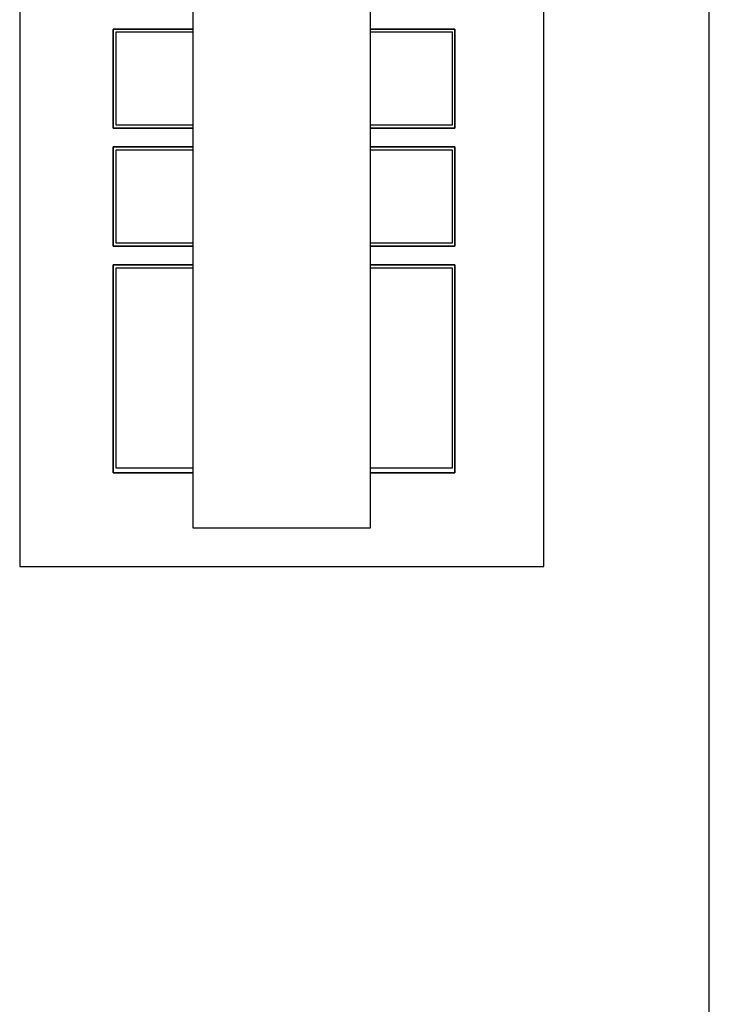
# Model space of a CAD drawing. Header units: millimetres. Extents: x 4 to 3534, y 14 to 98.
# Tile 141 of 161: x 35.39 to 37.23, y 59.3 to 61.93. Entities that reach past the tile are written whole.
import ezdxf

# ---------------------------------------------------------------- set-up
doc = ezdxf.new("R2010")
doc.units = ezdxf.units.MM
doc.header["$MEASUREMENT"] = 0

msp = doc.modelspace()

# ---------------------------------------------------------------- linework, layer by layer
at = {"color": 7}
for p, q in [((37.2333, 54.47124), (37.2333, 64.96851)), ((35.641, 61.90585), (35.641, 61.64085)), ((35.8535, 61.90585), (35.641, 61.90585)), ((35.6484, 61.64864), (35.6484, 61.89799)), ((35.6484, 61.89799), (35.8535, 61.89799)), ((36.5534, 61.90585), (36.3285, 61.90585)), ((36.3285, 61.89799), (36.546, 61.89799)), ((36.546, 61.89799), (36.546, 61.64864)), ((36.5534, 61.64085), (36.5534, 61.90585)), ((35.641, 61.64085), (35.8535, 61.64085)), ((35.8535, 61.64864), (35.6484, 61.64864)), ((36.546, 61.64864), (36.3285, 61.64864)), ((36.3285, 61.64085), (36.5534, 61.64085)), ((35.641, 61.59085), (35.641, 61.32585)), ((35.8535, 61.59085), (35.641, 61.59085)), ((35.6484, 61.33364), (35.6484, 61.58299)), ((35.6484, 61.58299), (35.8535, 61.58299)), ((36.5534, 61.59085), (36.3285, 61.59085)), ((36.3285, 61.58299), (36.546, 61.58299)), ((36.546, 61.58299), (36.546, 61.33364)), ((36.5534, 61.32585), (36.5534, 61.59085)), ((35.641, 61.32585), (35.8535, 61.32585)), ((35.8535, 61.33364), (35.6484, 61.33364)), ((36.546, 61.33364), (36.3285, 61.33364)), ((36.3285, 61.32585), (36.5534, 61.32585)), ((35.641, 61.27585), (35.641, 60.71989)), ((35.8535, 61.27585), (35.641, 61.27585)), ((35.6484, 60.73264), (35.6484, 61.26799)), ((35.6484, 61.26799), (35.8535, 61.26799)), ((36.5534, 61.27585), (36.3285, 61.27585)), ((36.3285, 61.26799), (36.546, 61.26799)), ((36.546, 61.26799), (36.546, 60.73264)), ((36.5534, 60.71989), (36.5534, 61.27585)), ((35.641, 60.71989), (35.8535, 60.71989)), ((35.8535, 60.73264), (35.6484, 60.73264)), ((36.546, 60.73264), (36.3285, 60.73264)), ((36.3285, 60.71989), (36.5534, 60.71989))]:
    msp.add_line(p, q, dxfattribs=at)
at = {"color": 7, "linetype": 'Continuous'}
for p, q in [((35.391, 63.72085), (35.391, 60.47008)), ((36.791, 60.47008), (36.791, 63.72085)), ((35.8535, 63.63085), (35.8535, 60.57294)), ((36.3285, 60.57294), (36.3285, 63.63085)), ((35.641, 61.64085), (35.641, 61.90585)), ((35.641, 61.90585), (35.8535, 61.90585)), ((36.3285, 61.90585), (36.5534, 61.90585)), ((36.5534, 61.90585), (36.5534, 61.64085)), ((35.8535, 61.64085), (35.641, 61.64085)), ((36.5534, 61.64085), (36.3285, 61.64085)), ((35.641, 61.32585), (35.641, 61.59085)), ((35.641, 61.59085), (35.8535, 61.59085)), ((36.3285, 61.59085), (36.5534, 61.59085)), ((36.5534, 61.59085), (36.5534, 61.32585)), ((35.8535, 61.32585), (35.641, 61.32585)), ((36.5534, 61.32585), (36.3285, 61.32585)), ((35.641, 60.71989), (35.641, 61.27585)), ((35.641, 61.27585), (35.8535, 61.27585)), ((36.3285, 61.27585), (36.5534, 61.27585)), ((36.5534, 61.27585), (36.5534, 60.71989)), ((35.8535, 60.71989), (35.641, 60.71989)), ((36.5534, 60.71989), (36.3285, 60.71989)), ((35.8535, 60.57294), (36.3285, 60.57294)), ((35.391, 60.47008), (36.791, 60.47008))]:
    msp.add_line(p, q, dxfattribs=at)

doc.saveas('drawing.dxf')
